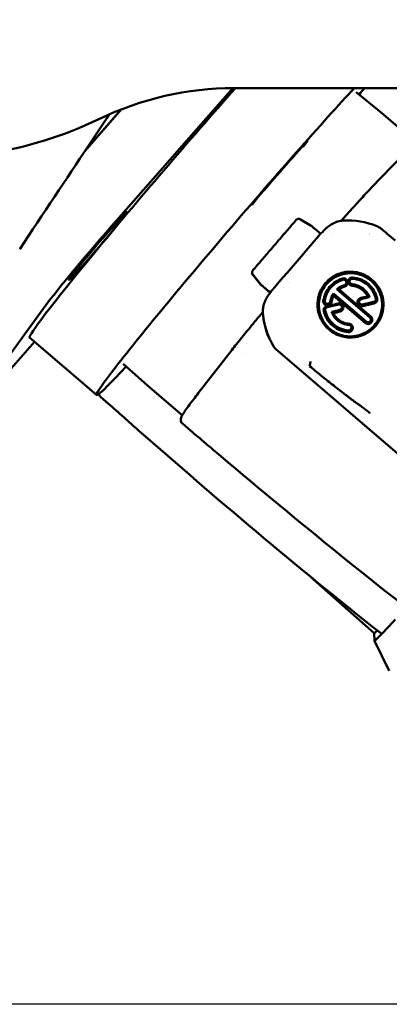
# Model space of a CAD drawing. Header units: millimetres. Extents: x 0 to 6049, y -120 to 1682.
# Tile 27 of 256: x 540 to 564, y 591 to 654. Entities that reach past the tile are written whole.
import ezdxf

# ---------------------------------------------------------------- set-up
doc = ezdxf.new("R2010")
doc.units = ezdxf.units.MM
doc.header["$LTSCALE"] = 2
doc.layers.add('Bemaßung (ISO)', color=7, linetype='Continuous', lineweight=25)
doc.layers.add('Sichtbar (ISO)', color=7, linetype='Continuous', lineweight=50)
doc.styles.add('Notiztext (DIN)', font='isocpeur.ttf')
doc.dimstyles.new('Standard (DIN)', dxfattribs={"dimscale": 2, "dimtxt": 3.5, "dimasz": 2.5, "dimexe": 2, "dimexo": 0.5, "dimgap": 0.5, "dimtad": 1, "dimrnd": 1e-08, "dimtxsty": 'Notiztext (DIN)', "dimcen": 0.09, "dimdle": 10, "dimclrd": 256, "dimclre": 256, "dimclrt": 256, "dimadec": 0, "dimazin": 0, "dimtfac": 1, "dimtmove": 0, "dimatfit": 3, "dimfxl": 1, "dimtolj": 1, "dimtzin": 0, "dimlwd": -1, "dimlwe": -1, "dimarcsym": 0})

# ---------------------------------------------------------------- blocks, each defined once
blk = doc.blocks.new('*D22')
at = {"layer": 'Bemaßung (ISO)', "transparency": 16777216}
for p, q in [((252.973, 717.98), (203.036, 717.98)), ((207.036, 595.722), (207.036, 712.98)), ((594.715, 590.722), (203.036, 590.722))]:
    blk.add_line(p, q, dxfattribs=at)
for points in [[(206.202, 712.98), (207.869, 712.98), (207.036, 717.98)], [(206.202, 595.722), (207.869, 595.722), (207.036, 590.722)]]:
    blk.add_solid(points, dxfattribs=at)
at = {"layer": 'Defpoints', "color": 0, "transparency": 16777216}
for p in [(207.036, 717.98), (253.973, 717.98), (595.715, 590.722)]:
    blk.add_point(p, dxfattribs=at)
at = {"layer": 'Bemaßung (ISO)', "transparency": 16777216, "insert": (197.636, 642.256), "char_height": 7, "attachment_point": 1, "rotation": 90, "style": 'Notiztext (DIN)'}
blk.add_mtext('\\A1;127,26', dxfattribs=at)

msp = doc.modelspace()

# ---------------------------------------------------------------- linework, layer by layer
at = {"layer": 'Sichtbar (ISO)'}
for p, q in [((553.757, 649.879), (546.253, 641.342)), ((553.828, 649.879), (599.13, 649.879)), ((561.727, 649.629), (563.352, 648.284)), ((546.571, 648.516), (544.212, 645.832)), ((546.551, 648.508), (544.254, 645.895)), ((563.352, 648.284), (565.587, 646.368)), ((558.597, 646.496), (558.298, 646.086)), ((562.694, 643.443), (564.744, 645.557)), ((555.015, 642.351), (555.314, 642.762)), ((560.763, 641.314), (560.963, 641.547)), ((558.81, 640.999), (558.121, 641.408)), ((558.954, 640.882), (558.853, 640.969)), ((559.429, 640.482), (559.032, 640.816)), ((559.427, 640.483), (559.538, 640.574)), ((560.151, 640.505), (560.151, 640.505)), ((555.005, 637.898), (554.999, 637.924)), ((555.018, 638.064), (555.03, 638.085)), ((555.039, 637.841), (555.56, 637.207)), ((555.562, 637.186), (555.045, 637.816)), ((555.597, 637.17), (556.014, 636.812)), ((556.172, 636.657), (555.599, 637.148)), ((557.435, 637.32), (557.435, 637.32)), ((556.23, 636.728), (556.165, 636.691)), ((556.191, 636.714), (556.17, 636.696)), ((556.172, 636.656), (556.172, 636.657)), ((556.997, 636.977), (556.997, 636.977)), ((560.247, 636.621), (562.378, 634.797)), ((562.316, 634.713), (560.267, 636.467)), ((562.612, 635.07), (560.481, 636.894)), ((560.621, 636.878), (562.669, 635.125)), ((536.353, 628.549), (541.678, 635.856)), ((562.021, 636.33), (562.045, 636.255)), ((555.696, 635.422), (555.455, 635.142)), ((555.717, 635.692), (555.718, 635.701)), ((560.687, 635.456), (560.669, 635.559)), ((538.527, 630.74), (540.954, 633.501)), ((544.96, 630.068), (540.635, 633.775)), ((551.527, 630.187), (553.682, 632.963)), ((554.065, 633.13), (554.065, 633.13)), ((554.386, 632.725), (554.385, 632.725)), ((566.304, 624.641), (556.653, 632.914)), ((546.676, 632.07), (548.254, 630.669)), ((548.254, 630.669), (550.489, 628.753)), ((545.734, 629.487), (545.211, 629.953)), ((551.029, 627.764), (550.498, 628.219)), ((562.873, 614.678), (558.781, 618.326)), ((562.873, 614.679), (562.901, 614.186)), ((562.901, 614.184), (563.862, 612.257))]:
    msp.add_line(p, q, dxfattribs=at)
for centre, radius, start, end in [((553.828, 629.879), 20, 90, 115.84194), ((534.213, 670.379), 25, 278.54909, 295.84193), ((562.909, 643.234), 0.3, 135.88139, 136.94344), ((561.19, 641.351), 0.3, 138.0914, 139.3067), ((561.523, 639.379), 1.5, 45.65228, 45.65395), ((555.2, 637.942), 0.2, 192.7668, 219.35074), ((555.683, 634.946), 0.3, 139.30736, 140.44751), ((553.919, 632.779), 0.3, 141.39234, 142.17747)]:
    msp.add_arc(centre, radius, start, end, dxfattribs=at)
for centre, major_axis, ratio, start_param, end_param in [((549.876, 644.557), (-9.241, -10.781), 0.031426, 4.223252, 6.283185), ((554.202, 640.849), (-9.241, -10.781), 0.031426, 3.747113, 6.901898), ((554.202, 640.849), (9.241, 10.781), 0.031426, 5.664473, 5.731525), ((555.803, 639.477), (7.549, 8.807), 0.031426, 0, 0.000549), ((554.202, 640.849), (8.395, 9.794), 0.031426, 0.983524, 1.401284), ((561.19, 641.351), (-0.223, 0.2), 0.588274, 0, 0.000087), ((558.08, 637.525), (7.549, 8.807), 0.031426, 1.119044, 1.119045), ((545.053, 639.695), (-3.579, -4.176), 0.031426, 4.333997, 5.904793), ((558.12, 641.405), (-0.0764, 0.0453), 0.033484, 4.71154, 4.891495), ((558.654, 640.738), (-0.254, -0.168), 0.993892, 3.419824, 3.591688), ((558.953, 640.899), (-0.298, 0.256), 0.032816, 1.602329, 1.863517), ((558.889, 640.806), (0.0651, 0.0759), 0.031426, 6.249665, 6.283185), ((561.197, 636.484), (4.801, -0.758), 0.998208, 1.333827, 1.793065), ((562.945, 640.671), (0.717, -0.422), 0.391163, 1.208383, 1.489545), ((557.241, 638.186), (-8.891, -10.326), 0.012164, 1.621749, 1.799481), ((559.364, 640.406), (-0.0653, -0.0758), 0.012752, 1.792295, 3.141739), ((559.668, 640.726), (-0.13, -0.152), 0.012155, 0.068445, 1.111722), ((555.557, 636.974), (34.731, 40.337), 0.012235, 4.718355, 4.763342), ((555.194, 637.968), (-0.198, 0.031), 0.998208, 5.940974, 7.126819), ((555.792, 637.397), (0.298, -0.034), 0.998245, 3.943235, 4.117742), ((555.686, 637.287), (-0.124, -0.101), 0.008876, 6.27077, 6.295667), ((556.1, 636.576), (-0.13, -0.152), 0.012155, 2.131843, 3.175135), ((556.256, 636.79), (-0.0653, -0.0758), 0.012731, 0.071709, 1.582748), ((561.806, 638.432), (-0.766, -3.225), 0.431308, 5.407035, 5.46573), ((561.034, 634.978), (21.924, 5.24), 0.048225, 1.494234, 1.514226), ((563.133, 634.17), (-2.179, 2.17), 0.49671, 5.398574, 5.453159), ((561.035, 634.959), (21.941, 5.245), 0.04901, 1.580695, 1.613932), ((561.156, 634.738), (22.342, 5.318), 0.055355, 1.583155, 1.615856), ((561.158, 634.739), (22.357, 5.322), 0.055339, 1.493672, 1.517959), ((561.496, 634.447), (22.376, 5.326), 0.055413, 1.496717, 1.529345), ((561.611, 634.247), (21.984, 5.259), 0.061541, 1.498496, 1.531669), ((560.545, 635.727), (-4.801, 0.758), 0.998208, 0.242758, 0.701989), ((561.493, 634.449), (22.337, 5.317), 0.055369, 1.594531, 1.61886), ((559.728, 638.508), (-1.769, 3.357), 0.444904, 2.444291, 2.498534), ((561.612, 634.234), (21.911, 5.242), 0.062279, 1.598089, 1.618132), ((560.543, 635.712), (-4.856, 0.202), 0.997896, 0.352954, 0.460574), ((560.502, 635.451), (4.43, -2.05), 0.938897, 3.977585, 4.128729), ((556.64, 633.335), (0.535, -0.622), 0.35189, 4.773686, 5.123321), ((555.803, 639.477), (-7.549, -8.807), 0.031426, 6.282636, 6.283185), ((553.719, 638.445), (-7.985, -8.958), 0.012497, 0, 0.021451), ((558.838, 636.875), (-7.81, -9.111), 0.031426, 6.261784, 6.285126), ((570.886, 623.142), (-7.985, -8.958), 0.012497, 0.330104, 0.574622), ((570.625, 623.375), (-7.752, -8.697), 0.012497, 6.283185, 6.501277), ((570.886, 623.142), (-7.985, -8.958), 0.012497, 6.270687, 6.61329)]:
    msp.add_ellipse(centre, major_axis=major_axis, ratio=ratio, start_param=start_param, end_param=end_param, dxfattribs=at)
msp.add_ellipse((545.053, 639.695), major_axis=(1.887, 2.202), ratio=0.031426, dxfattribs=at)
for points, knots in [([(545.779, 648.193), (545.332, 647.521), (544.875, 646.831), (543.001, 644.006), (541.514, 641.765), (539.992, 639.484)], [2.945306, 2.945306, 2.945306, 2.945306, 3.417485, 3.417485, 4.876037, 4.876037, 4.876037, 4.876037]), ([(562.69, 643.439), (562.593, 643.334), (562.491, 643.225), (562.281, 642.998), (562.173, 642.88), (561.949, 642.636), (561.833, 642.509), (561.596, 642.249), (561.474, 642.114), (561.225, 641.838), (561.097, 641.697), (560.967, 641.551)], [3.8248786, 3.8248786, 3.8248786, 3.8248786, 3.8867191, 3.8867191, 3.9485596, 3.9485596, 4.0104001, 4.0104001, 4.0722406, 4.0722406, 4.1340811, 4.1340811, 4.1340811, 4.1340811]), ([(557.854, 641.373), (557.762, 641.266), (557.669, 641.159), (557.484, 640.944), (557.391, 640.836), (557.205, 640.62), (557.111, 640.512), (556.924, 640.295), (556.83, 640.186), (556.643, 639.968), (556.549, 639.859), (556.455, 639.749)], [4.5514093, 4.5514093, 4.5514093, 4.5514093, 4.5836053, 4.5836053, 4.6158013, 4.6158013, 4.6479973, 4.6479973, 4.6801933, 4.6801933, 4.7123893, 4.7123893, 4.7123893, 4.7123893]), ([(558.107, 641.416), (558.106, 641.417), (558.105, 641.417), (558.104, 641.418), (558.085, 641.429), (558.063, 641.436), (558.042, 641.44), (558.019, 641.444), (557.996, 641.444), (557.974, 641.44), (557.951, 641.436), (557.928, 641.428), (557.908, 641.417), (557.888, 641.406), (557.871, 641.391), (557.855, 641.374)], [0.0039359, 0.0039359, 0.0039359, 0.0039359, 0.0134607, 0.0134607, 0.0134607, 0.2399339, 0.2399339, 0.2399339, 0.4785526, 0.4785526, 0.4785526, 0.7344998, 0.7344998, 0.7344998, 0.9860484, 0.9860484, 0.9860484, 0.9860484]), ([(559.614, 640.658), (559.644, 640.694), (559.676, 640.728), (559.741, 640.795), (559.775, 640.827), (559.834, 640.879), (559.858, 640.9), (559.98, 640.999), (560.086, 641.069), (560.305, 641.185), (560.417, 641.231), (560.59, 641.281), (560.647, 641.295), (560.762, 641.315), (560.819, 641.322), (560.876, 641.325)], [0.000001, 0.000001, 0.000001, 0.000001, 0.0139724, 0.0139724, 0.0280608, 0.0280608, 0.0375075, 0.0375075, 0.0753517, 0.0753517, 0.1116146, 0.1116146, 0.1292594, 0.1292594, 0.1464534, 0.1464534, 0.1464534, 0.1464534]), ([(563.059, 640.964), (563.078, 640.956), (563.098, 640.948), (563.134, 640.932), (563.152, 640.924), (563.168, 640.916)], [-0.0120161, -0.0120161, -0.0120161, -0.0120161, -0.00573155, -0.00573155, -0.000001, -0.000001, -0.000001, -0.000001]), ([(563.354, 640.784), (563.474, 640.686), (563.6, 640.583), (563.896, 640.339), (564.07, 640.192), (564.243, 640.044)], [0, 0, 0, 0, 0.0540345, 0.0540345, 0.1223602, 0.1223602, 0.1223602, 0.1223602]), ([(556.455, 639.749), (556.362, 639.641), (556.268, 639.532), (556.081, 639.315), (555.988, 639.206), (555.801, 638.988), (555.707, 638.88), (555.52, 638.662), (555.427, 638.553), (555.24, 638.335), (555.146, 638.227), (555.053, 638.118)], [4.71238898, 4.71238898, 4.71238898, 4.71238898, 4.72043014, 4.72043014, 4.7284713, 4.7284713, 4.73651245, 4.73651245, 4.74455361, 4.74455361, 4.75259477, 4.75259477, 4.75259477, 4.75259477]), ([(562.742, 637.512), (562.629, 637.609), (562.506, 637.694), (562.244, 637.837), (562.106, 637.895), (561.696, 638.018), (561.417, 638.045), (560.921, 637.997), (560.65, 637.936), (560.248, 637.727), (560.131, 637.651), (559.916, 637.48), (559.817, 637.383), (559.639, 637.173), (559.561, 637.06), (559.427, 636.818), (559.371, 636.69), (559.246, 636.303), (559.213, 636.032), (559.249, 635.486), (559.321, 635.214), (559.507, 634.835), (559.583, 634.712), (559.76, 634.484), (559.859, 634.38), (559.968, 634.286)], [0.000001, 0.000001, 0.000001, 0.000001, 0.0447571, 0.0447571, 0.0893725, 0.0893725, 0.172459, 0.172459, 0.2383223, 0.2383223, 0.2665822, 0.2665822, 0.2952769, 0.2952769, 0.3240694, 0.3240694, 0.35257, 0.35257, 0.4081776, 0.4081776, 0.4657935, 0.4657935, 0.4956944, 0.4956944, 0.5255952, 0.5255952, 0.5255952, 0.5255952]), ([(560.023, 634.338), (559.917, 634.429), (559.82, 634.531), (559.649, 634.754), (559.575, 634.874), (559.399, 635.24), (559.332, 635.502), (559.301, 636.025), (559.335, 636.285), (559.483, 636.729), (559.599, 636.979), (560.028, 637.473), (560.258, 637.622), (560.677, 637.829), (560.929, 637.898), (561.449, 637.94), (561.717, 637.909), (562.101, 637.787), (562.227, 637.732), (562.466, 637.599), (562.579, 637.521), (562.683, 637.432)], [-0.6054577, -0.6054577, -0.6054577, -0.6054577, -0.5633413, -0.5633413, -0.521277, -0.521277, -0.4414753, -0.4414753, -0.3644779, -0.3644779, -0.3016685, -0.3016685, -0.2388478, -0.2388478, -0.1618465, -0.1618465, -0.08205, -0.08205, -0.0410779, -0.0410779, -0.000001, -0.000001, -0.000001, -0.000001]), ([(560.828, 637.581), (560.669, 637.531), (560.519, 637.461), (560.241, 637.278), (560.117, 637.169), (559.902, 636.918), (559.813, 636.78), (559.674, 636.48), (559.627, 636.321), (559.601, 636.157)], [-0.1989743, -0.1989743, -0.1989743, -0.1989743, -0.1488832, -0.1488832, -0.0991837, -0.0991837, -0.0497796, -0.0497796, -0.000001, -0.000001, -0.000001, -0.000001]), ([(559.695, 636.158), (559.719, 636.314), (559.764, 636.465), (559.896, 636.751), (559.98, 636.882), (560.185, 637.12), (560.302, 637.222), (560.564, 637.394), (560.705, 637.46), (560.855, 637.506)], [0.000001, 0.000001, 0.000001, 0.000001, 0.0473323, 0.0473323, 0.0943377, 0.0943377, 0.1412261, 0.1412261, 0.1884751, 0.1884751, 0.1884751, 0.1884751]), ([(559.968, 634.286), (560.082, 634.189), (560.206, 634.104), (560.469, 633.962), (560.608, 633.905), (561.019, 633.785), (561.3, 633.76), (561.763, 633.811), (562.043, 633.865), (562.468, 634.09), (562.585, 634.166), (562.799, 634.338), (562.898, 634.435), (563.075, 634.645), (563.153, 634.757), (563.286, 634.997), (563.342, 635.125), (563.466, 635.509), (563.499, 635.777), (563.463, 636.318), (563.391, 636.588), (563.204, 636.965), (563.128, 637.087), (562.951, 637.314), (562.852, 637.419), (562.742, 637.512)], [0.000001, 0.000001, 0.000001, 0.000001, 0.0449791, 0.0449791, 0.089776, 0.089776, 0.1731579, 0.1731579, 0.2290814, 0.2290814, 0.2510563, 0.2510563, 0.2733771, 0.2733771, 0.2957842, 0.2957842, 0.3179708, 0.3179708, 0.3613204, 0.3613204, 0.4064511, 0.4064511, 0.4298294, 0.4298294, 0.4531966, 0.4531966, 0.4531966, 0.4531966]), ([(562.683, 637.432), (562.79, 637.341), (562.886, 637.239), (563.057, 637.018), (563.131, 636.898), (563.308, 636.533), (563.375, 636.274), (563.406, 635.755), (563.372, 635.498), (563.225, 635.057), (563.11, 634.81), (562.682, 634.316), (562.453, 634.167), (562.035, 633.956), (561.784, 633.885), (561.263, 633.837), (560.994, 633.865), (560.608, 633.984), (560.482, 634.038), (560.241, 634.17), (560.128, 634.249), (560.023, 634.338)], [-0.6056404, -0.6056404, -0.6056404, -0.6056404, -0.563544, -0.563544, -0.5215012, -0.5215012, -0.4415296, -0.4415296, -0.3647626, -0.3647626, -0.3020774, -0.3020774, -0.2393564, -0.2393564, -0.1625454, -0.1625454, -0.0824603, -0.0824603, -0.0413119, -0.0413119, -0.000001, -0.000001, -0.000001, -0.000001]), ([(560.962, 637.164), (560.874, 637.137), (560.788, 637.1), (560.627, 637.009), (560.551, 636.955), (560.481, 636.894)], [0.00000012, 0.00000012, 0.00000012, 0.00000012, 0.02785358, 0.02785358, 0.05568417, 0.05568417, 0.05568417, 0.05568417]), ([(560.621, 636.878), (560.639, 636.891), (560.657, 636.904), (560.676, 636.917), (560.696, 636.929), (560.715, 636.942), (560.736, 636.954), (560.765, 636.971), (560.795, 636.987), (560.826, 637.001), (560.837, 637.006), (560.847, 637.011), (560.858, 637.016), (560.9, 637.034), (560.943, 637.05), (560.987, 637.064)], [0.0000003, 0.0000003, 0.0000003, 0.0000003, 0.1626288, 0.1626288, 0.1626288, 0.3333333, 0.3333333, 0.3333333, 0.581218, 0.581218, 0.581218, 0.6666667, 0.6666667, 0.6666667, 1, 1, 1, 1]), ([(560.987, 637.064), (561.004, 637.069), (561.021, 637.076), (561.053, 637.094), (561.068, 637.104), (561.109, 637.138), (561.132, 637.166), (561.164, 637.228), (561.174, 637.262), (561.18, 637.331), (561.177, 637.366), (561.157, 637.432), (561.141, 637.464), (561.097, 637.518), (561.07, 637.541), (561.009, 637.575), (560.975, 637.586), (560.921, 637.593), (560.902, 637.593), (560.864, 637.59), (560.846, 637.586), (560.828, 637.581)], [-0.08494031, -0.08494031, -0.08494031, -0.08494031, -0.07954348, -0.07954348, -0.07411308, -0.07411308, -0.06358947, -0.06358947, -0.05319022, -0.05319022, -0.04283436, -0.04283436, -0.03240181, -0.03240181, -0.02191669, -0.02191669, -0.01138633, -0.01138633, -0.00568113, -0.00568113, -0.000001, -0.000001, -0.000001, -0.000001]), ([(560.855, 637.506), (560.878, 637.513), (560.902, 637.516), (560.949, 637.511), (560.972, 637.505), (561.013, 637.483), (561.031, 637.468), (561.061, 637.433), (561.072, 637.413), (561.087, 637.369), (561.09, 637.345), (561.087, 637.3), (561.08, 637.277), (561.06, 637.235), (561.046, 637.216), (561.019, 637.193), (561.008, 637.185), (560.986, 637.173), (560.974, 637.168), (560.962, 637.164)], [0.000001, 0.000001, 0.000001, 0.000001, 0.00717101, 0.00717101, 0.0141772, 0.0141772, 0.02115415, 0.02115415, 0.02810749, 0.02810749, 0.03505064, 0.03505064, 0.0420544, 0.0420544, 0.04913308, 0.04913308, 0.05296616, 0.05296616, 0.05677825, 0.05677825, 0.05677825, 0.05677825]), ([(561.497, 637.654), (561.461, 637.657), (561.425, 637.652), (561.358, 637.63), (561.326, 637.613), (561.273, 637.567), (561.251, 637.539), (561.219, 637.477), (561.209, 637.443), (561.203, 637.374), (561.207, 637.338), (561.227, 637.272), (561.244, 637.241), (561.289, 637.187), (561.316, 637.164), (561.364, 637.138), (561.382, 637.131), (561.418, 637.12), (561.437, 637.117), (561.455, 637.115)], [-0.08482484, -0.08482484, -0.08482484, -0.08482484, -0.07427449, -0.07427449, -0.06372703, -0.06372703, -0.05327835, -0.05327835, -0.04284696, -0.04284696, -0.03238591, -0.03238591, -0.02186878, -0.02186878, -0.01133176, -0.01133176, -0.0056578, -0.0056578, -0.000001, -0.000001, -0.000001, -0.000001]), ([(561.463, 637.219), (561.439, 637.221), (561.416, 637.227), (561.374, 637.249), (561.355, 637.264), (561.325, 637.299), (561.314, 637.32), (561.299, 637.364), (561.296, 637.387), (561.299, 637.433), (561.305, 637.455), (561.326, 637.497), (561.34, 637.515), (561.375, 637.546), (561.395, 637.558), (561.429, 637.57), (561.442, 637.573), (561.467, 637.576), (561.479, 637.576), (561.492, 637.575)], [0.000001, 0.000001, 0.000001, 0.000001, 0.00716835, 0.00716835, 0.01417404, 0.01417404, 0.02115932, 0.02115932, 0.02812406, 0.02812406, 0.03507976, 0.03507976, 0.04209566, 0.04209566, 0.04918603, 0.04918603, 0.05300015, 0.05300015, 0.05679124, 0.05679124, 0.05679124, 0.05679124]), ([(561.455, 637.115), (561.561, 637.107), (561.665, 637.084), (561.865, 637.014), (561.96, 636.965), (562.135, 636.846), (562.214, 636.776), (562.353, 636.616), (562.412, 636.528), (562.459, 636.433)], [-0.1271927, -0.1271927, -0.1271927, -0.1271927, -0.0954071, -0.0954071, -0.0636021, -0.0636021, -0.0317989, -0.0317989, -0.000001, -0.000001, -0.000001, -0.000001]), ([(562.587, 636.382), (562.542, 636.496), (562.482, 636.604), (562.332, 636.8), (562.244, 636.887), (562.046, 637.034), (561.937, 637.094), (561.707, 637.181), (561.586, 637.208), (561.463, 637.219)], [0.000001, 0.000001, 0.000001, 0.000001, 0.0370285, 0.0370285, 0.0740534, 0.0740534, 0.111057, 0.111057, 0.148057, 0.148057, 0.148057, 0.148057]), ([(561.492, 637.575), (561.667, 637.561), (561.839, 637.518), (562.165, 637.383), (562.316, 637.29), (562.583, 637.061), (562.699, 636.926), (562.882, 636.626), (562.95, 636.463), (562.991, 636.292)], [0.000001, 0.000001, 0.000001, 0.000001, 0.0528554, 0.0528554, 0.1057172, 0.1057172, 0.1586445, 0.1586445, 0.2115871, 0.2115871, 0.2115871, 0.2115871]), ([(563.078, 636.303), (563.036, 636.482), (562.964, 636.654), (562.771, 636.97), (562.65, 637.112), (562.367, 637.354), (562.207, 637.452), (561.864, 637.595), (561.682, 637.639), (561.497, 637.654)], [-0.2231593, -0.2231593, -0.2231593, -0.2231593, -0.1673791, -0.1673791, -0.1115708, -0.1115708, -0.0557652, -0.0557652, -0.000001, -0.000001, -0.000001, -0.000001]), ([(555.704, 635.311), (555.699, 635.368), (555.697, 635.425), (555.7, 635.541), (555.704, 635.599), (555.728, 635.778), (555.756, 635.895), (555.838, 636.129), (555.891, 636.244), (555.971, 636.38), (555.988, 636.407), (556.03, 636.472), (556.057, 636.511), (556.114, 636.586), (556.143, 636.622), (556.173, 636.657)], [-0.1464556, -0.1464556, -0.1464556, -0.1464556, -0.1292613, -0.1292613, -0.1116163, -0.1116163, -0.0753525, -0.0753525, -0.0375078, -0.0375078, -0.028061, -0.028061, -0.0139725, -0.0139725, -0.000001, -0.000001, -0.000001, -0.000001]), ([(556.014, 636.812), (556.035, 636.794), (556.074, 636.762), (556.121, 636.723), (556.154, 636.696), (556.166, 636.694), (556.167, 636.694)], [0, 0, 0, 0, 0.25, 0.5, 0.75, 0.9977013, 0.9977013, 0.9977013, 0.9977013]), ([(560.247, 636.621), (560.197, 636.544), (560.155, 636.461), (560.089, 636.287), (560.065, 636.197), (560.051, 636.105)], [0.000001, 0.000001, 0.000001, 0.000001, 0.02783856, 0.02783856, 0.0556826, 0.0556826, 0.0556826, 0.0556826]), ([(560.138, 636.076), (560.148, 636.144), (560.164, 636.211), (560.208, 636.342), (560.235, 636.406), (560.267, 636.467)], [-0.04146666, -0.04146666, -0.04146666, -0.04146666, -0.02072209, -0.02072209, -0.00000098, -0.00000098, -0.00000098, -0.00000098]), ([(560.481, 636.894), (560.505, 636.892), (560.528, 636.889), (560.575, 636.884), (560.598, 636.881), (560.621, 636.878)], [-0.02872348, -0.02872348, -0.02872348, -0.02872348, -0.01411104, -0.01411104, 0, 0, 0, 0]), ([(559.601, 636.157), (559.599, 636.139), (559.598, 636.121), (559.599, 636.084), (559.602, 636.065), (559.615, 636.013), (559.63, 635.981), (559.672, 635.925), (559.698, 635.902), (559.757, 635.865), (559.79, 635.853), (559.859, 635.842), (559.895, 635.843), (559.963, 635.859), (559.996, 635.873), (560.054, 635.914), (560.079, 635.94), (560.108, 635.986), (560.117, 636.003), (560.13, 636.039), (560.135, 636.057), (560.138, 636.076)], [-0.08487286, -0.08487286, -0.08487286, -0.08487286, -0.07945522, -0.07945522, -0.07400556, -0.07400556, -0.06364571, -0.06364571, -0.05336538, -0.05336538, -0.04300905, -0.04300905, -0.03259721, -0.03259721, -0.02203424, -0.02203424, -0.0114064, -0.0114064, -0.00569075, -0.00569075, -0.00000152, -0.00000152, -0.00000152, -0.00000152]), ([(559.832, 635.807), (559.829, 635.806), (559.809, 635.803), (559.763, 635.782), (559.747, 635.772), (559.703, 635.74), (559.679, 635.714), (559.642, 635.653), (559.63, 635.619), (559.618, 635.549), (559.62, 635.512), (559.628, 635.477)], [-0.04742845, -0.04742845, -0.04742845, -0.04742845, -0.037749, -0.037749, -0.03211316, -0.03211316, -0.02146677, -0.02146677, -0.01082298, -0.01082298, -0.000001, -0.000001, -0.000001, -0.000001]), ([(560.051, 636.105), (560.05, 636.093), (560.047, 636.081), (560.038, 636.058), (560.033, 636.047), (560.014, 636.016), (559.997, 635.999), (559.959, 635.972), (559.938, 635.962), (559.893, 635.951), (559.869, 635.95), (559.823, 635.957), (559.801, 635.965), (559.762, 635.988), (559.744, 636.004), (559.716, 636.041), (559.706, 636.062), (559.696, 636.097), (559.694, 636.109), (559.693, 636.134), (559.694, 636.146), (559.695, 636.158)], [0.000001, 0.000001, 0.000001, 0.000001, 0.00367275, 0.00367275, 0.00735909, 0.00735909, 0.01439531, 0.01439531, 0.02139846, 0.02139846, 0.02833124, 0.02833124, 0.03522794, 0.03522794, 0.04213808, 0.04213808, 0.04912361, 0.04912361, 0.0528358, 0.0528358, 0.05653158, 0.05653158, 0.05653158, 0.05653158]), ([(559.832, 635.807), (559.837, 635.793), (559.843, 635.773), (559.848, 635.759), (559.853, 635.742), (559.855, 635.734)], [-0.009183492, -0.009183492, -0.009183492, -0.009183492, -0.007644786, -0.007644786, -0.000001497, -0.000001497, -0.000001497, -0.000001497]), ([(560.687, 635.456), (560.688, 635.455), (560.689, 635.455), (560.691, 635.456), (560.692, 635.457), (560.696, 635.458), (560.698, 635.458), (560.705, 635.46), (560.709, 635.462), (560.721, 635.466), (560.728, 635.469), (560.755, 635.482), (560.771, 635.491), (560.814, 635.523), (560.838, 635.55), (560.874, 635.61), (560.886, 635.644), (560.897, 635.712), (560.895, 635.748), (560.88, 635.815), (560.865, 635.848), (560.825, 635.904), (560.799, 635.929), (560.74, 635.967), (560.707, 635.98), (560.654, 635.989), (560.635, 635.991), (560.598, 635.989), (560.579, 635.987), (560.561, 635.983)], [-0.08805029, -0.08805029, -0.08805029, -0.08805029, -0.08766113, -0.08766113, -0.08648287, -0.08648287, -0.08516578, -0.08516578, -0.08294212, -0.08294212, -0.07950828, -0.07950828, -0.07404533, -0.07404533, -0.06348373, -0.06348373, -0.05306948, -0.05306948, -0.04269846, -0.04269846, -0.03227814, -0.03227814, -0.02177684, -0.02177684, -0.01121183, -0.01121183, -0.00559872, -0.00559872, -0.000001, -0.000001, -0.000001, -0.000001]), ([(560.585, 635.909), (560.597, 635.912), (560.609, 635.914), (560.633, 635.915), (560.645, 635.914), (560.681, 635.908), (560.703, 635.899), (560.742, 635.875), (560.759, 635.859), (560.786, 635.821), (560.796, 635.8), (560.807, 635.755), (560.808, 635.732), (560.802, 635.686), (560.794, 635.664), (560.77, 635.624), (560.755, 635.606), (560.726, 635.584), (560.715, 635.577), (560.697, 635.569), (560.692, 635.567), (560.682, 635.563), (560.68, 635.563), (560.676, 635.561), (560.674, 635.561), (560.672, 635.56), (560.671, 635.56), (560.669, 635.559), (560.669, 635.559), (560.669, 635.559)], [0.000001, 0.000001, 0.000001, 0.000001, 0.00362594, 0.00362594, 0.00726392, 0.00726392, 0.01428402, 0.01428402, 0.02126669, 0.02126669, 0.02820151, 0.02820151, 0.03511359, 0.03511359, 0.04206814, 0.04206814, 0.04911027, 0.04911027, 0.05289305, 0.05289305, 0.05524889, 0.05524889, 0.05713588, 0.05713588, 0.0585825, 0.0585825, 0.06004407, 0.06004407, 0.0604597, 0.0604597, 0.0604597, 0.0604597]), ([(562.021, 636.33), (562.017, 636.327), (561.973, 636.321), (561.895, 636.264), (561.871, 636.237), (561.834, 636.177), (561.822, 636.144), (561.811, 636.076), (561.812, 636.041), (561.828, 635.973), (561.842, 635.941), (561.882, 635.883), (561.908, 635.859), (561.967, 635.821), (562, 635.808), (562.053, 635.798), (562.072, 635.796), (562.11, 635.797), (562.129, 635.8), (562.147, 635.804)], [-0.09214731, -0.09214731, -0.09214731, -0.09214731, -0.0740166, -0.0740166, -0.06352042, -0.06352042, -0.0531392, -0.0531392, -0.04277357, -0.04277357, -0.03235665, -0.03235665, -0.02185993, -0.02185993, -0.01130878, -0.01130878, -0.00564573, -0.00564573, -0.000001, -0.000001, -0.000001, -0.000001]), ([(562.128, 635.906), (562.105, 635.901), (562.081, 635.9), (562.034, 635.908), (562.012, 635.916), (561.972, 635.94), (561.955, 635.956), (561.927, 635.994), (561.917, 636.015), (561.906, 636.06), (561.905, 636.083), (561.911, 636.129), (561.919, 636.151), (561.942, 636.191), (561.958, 636.209), (561.987, 636.231), (561.998, 636.237), (562.016, 636.246), (562.022, 636.248), (562.031, 636.251), (562.034, 636.252), (562.037, 636.253), (562.039, 636.253), (562.041, 636.254), (562.042, 636.254), (562.043, 636.255), (562.043, 636.255), (562.044, 636.255), (562.044, 636.255), (562.044, 636.255), (562.044, 636.255), (562.045, 636.255), (562.045, 636.255), (562.045, 636.255), (562.045, 636.255), (562.045, 636.255)], [0.000001, 0.000001, 0.000001, 0.000001, 0.00715128, 0.00715128, 0.01416823, 0.01416823, 0.02115981, 0.02115981, 0.02811549, 0.02811549, 0.03505542, 0.03505542, 0.04204804, 0.04204804, 0.04912421, 0.04912421, 0.05295895, 0.05295895, 0.05535233, 0.05535233, 0.05772399, 0.05772399, 0.05996965, 0.05996965, 0.0614895, 0.0614895, 0.0624831, 0.0624831, 0.06295844, 0.06295844, 0.06317522, 0.06317522, 0.06331953, 0.06331953, 0.06347663, 0.06347663, 0.06347663, 0.06347663]), ([(562.991, 636.292), (562.993, 636.281), (562.995, 636.269), (562.996, 636.245), (562.995, 636.233), (562.989, 636.199), (562.981, 636.177), (562.957, 636.138), (562.941, 636.121), (562.913, 636.1), (562.902, 636.094), (562.886, 636.086), (562.88, 636.084), (562.872, 636.081), (562.869, 636.08), (562.865, 636.079), (562.863, 636.079), (562.86, 636.078), (562.858, 636.077), (562.857, 636.077)], [0.000001, 0.000001, 0.000001, 0.000001, 0.00361402, 0.00361402, 0.00723203, 0.00723203, 0.01415954, 0.01415954, 0.02108221, 0.02108221, 0.02469546, 0.02469546, 0.02650134, 0.02650134, 0.0274036, 0.0274036, 0.02785456, 0.02785456, 0.02854949, 0.02854949, 0.02854949, 0.02854949]), ([(562.876, 635.976), (562.876, 635.976), (562.877, 635.976), (562.88, 635.977), (562.881, 635.977), (562.885, 635.978), (562.887, 635.979), (562.894, 635.981), (562.898, 635.982), (562.911, 635.986), (562.92, 635.99), (562.945, 636.001), (562.961, 636.011), (563.004, 636.042), (563.028, 636.068), (563.065, 636.128), (563.077, 636.161), (563.089, 636.231), (563.087, 636.268), (563.078, 636.303)], [-0.04371368, -0.04371368, -0.04371368, -0.04371368, -0.0431445, -0.0431445, -0.04279118, -0.04279118, -0.04208442, -0.04208442, -0.04067037, -0.04067037, -0.03784006, -0.03784006, -0.03218156, -0.03218156, -0.02153701, -0.02153701, -0.01089748, -0.01089748, -0.000001, -0.000001, -0.000001, -0.000001]), ([(555.451, 635.137), (555.319, 634.977), (555.188, 634.819), (554.934, 634.509), (554.809, 634.357), (554.567, 634.059), (554.448, 633.914), (554.218, 633.63), (554.106, 633.492), (553.89, 633.223), (553.785, 633.092), (553.684, 632.966)], [5.290686, 5.290686, 5.290686, 5.290686, 5.3525309, 5.3525309, 5.4143758, 5.4143758, 5.4762207, 5.4762207, 5.5380656, 5.5380656, 5.5999104, 5.5999104, 5.5999104, 5.5999104]), ([(555.917, 634.226), (555.879, 634.342), (555.847, 634.459), (555.818, 634.577), (555.79, 634.696), (555.766, 634.815), (555.747, 634.936), (555.727, 635.056), (555.712, 635.177), (555.702, 635.299)], [0.0000001, 0.0000001, 0.0000001, 0.0000001, 0.3333333, 0.3333333, 0.3333333, 0.6666667, 0.6666667, 0.6666667, 1, 1, 1, 1]), ([(559.628, 635.477), (559.671, 635.296), (559.742, 635.123), (559.935, 634.806), (560.056, 634.663), (560.339, 634.422), (560.499, 634.324), (560.843, 634.182), (561.025, 634.139), (561.211, 634.125)], [-0.223285, -0.223285, -0.223285, -0.223285, -0.1675885, -0.1675885, -0.1118535, -0.1118535, -0.0559119, -0.0559119, -0.000001, -0.000001, -0.000001, -0.000001]), ([(559.722, 635.517), (559.719, 635.529), (559.717, 635.541), (559.716, 635.565), (559.717, 635.577), (559.723, 635.611), (559.731, 635.633), (559.756, 635.673), (559.772, 635.69), (559.8, 635.711), (559.81, 635.717), (559.828, 635.725), (559.833, 635.727), (559.841, 635.73), (559.844, 635.731), (559.848, 635.733), (559.85, 635.733), (559.852, 635.734), (559.852, 635.734), (559.854, 635.734), (559.854, 635.734), (559.855, 635.734), (559.855, 635.734), (559.855, 635.734), (559.855, 635.734), (559.855, 635.734), (559.855, 635.734), (559.855, 635.734), (559.855, 635.734), (559.855, 635.734)], [0.000001, 0.000001, 0.000001, 0.000001, 0.00359962, 0.00359962, 0.00720438, 0.00720438, 0.01413503, 0.01413503, 0.02107335, 0.02107335, 0.02469799, 0.02469799, 0.02676407, 0.02676407, 0.02791081, 0.02791081, 0.02856252, 0.02856252, 0.02892329, 0.02892329, 0.02912153, 0.02912153, 0.02922164, 0.02922164, 0.02926928, 0.02926928, 0.02929236, 0.02929236, 0.02931624, 0.02931624, 0.02931624, 0.02931624]), ([(561.221, 634.234), (561.045, 634.248), (560.872, 634.289), (560.547, 634.423), (560.395, 634.516), (560.128, 634.745), (560.013, 634.881), (559.83, 635.181), (559.762, 635.346), (559.722, 635.517)], [0.000001, 0.000001, 0.000001, 0.000001, 0.0529434, 0.0529434, 0.1058696, 0.1058696, 0.1587195, 0.1587195, 0.2115632, 0.2115632, 0.2115632, 0.2115632]), ([(560.126, 635.429), (560.17, 635.314), (560.231, 635.206), (560.38, 635.01), (560.468, 634.923), (560.666, 634.776), (560.775, 634.716), (561.006, 634.63), (561.127, 634.603), (561.25, 634.593)], [0, 0, 0, 0, 0.0369854, 0.0369854, 0.0739735, 0.0739735, 0.1110183, 0.1110183, 0.1480765, 0.1480765, 0.1480765, 0.1480765]), ([(561.251, 634.668), (561.146, 634.677), (561.042, 634.699), (560.842, 634.769), (560.747, 634.817), (560.572, 634.936), (560.492, 635.006), (560.354, 635.166), (560.295, 635.254), (560.249, 635.35)], [-0.1271481, -0.1271481, -0.1271481, -0.1271481, -0.0953438, -0.0953438, -0.0635222, -0.0635222, -0.0317601, -0.0317601, -0.000001, -0.000001, -0.000001, -0.000001]), ([(561.211, 634.125), (561.247, 634.123), (561.283, 634.128), (561.351, 634.151), (561.382, 634.169), (561.436, 634.216), (561.457, 634.244), (561.489, 634.307), (561.499, 634.341), (561.504, 634.411), (561.501, 634.446), (561.48, 634.513), (561.463, 634.544), (561.418, 634.598), (561.391, 634.62), (561.343, 634.646), (561.325, 634.653), (561.289, 634.664), (561.27, 634.667), (561.251, 634.668)], [-0.08505633, -0.08505633, -0.08505633, -0.08505633, -0.07433579, -0.07433579, -0.06373588, -0.06373588, -0.05326771, -0.05326771, -0.042849, -0.042849, -0.03240589, -0.03240589, -0.02190542, -0.02190542, -0.01135445, -0.01135445, -0.00567163, -0.00567163, -0.000001, -0.000001, -0.000001, -0.000001]), ([(561.25, 634.593), (561.274, 634.591), (561.297, 634.585), (561.339, 634.563), (561.358, 634.548), (561.388, 634.513), (561.399, 634.492), (561.414, 634.448), (561.417, 634.425), (561.413, 634.379), (561.407, 634.356), (561.387, 634.314), (561.373, 634.296), (561.338, 634.264), (561.318, 634.252), (561.283, 634.24), (561.271, 634.237), (561.246, 634.233), (561.233, 634.233), (561.221, 634.234)], [0.000001, 0.000001, 0.000001, 0.000001, 0.00718468, 0.00718468, 0.01418918, 0.01418918, 0.0211642, 0.0211642, 0.02811311, 0.02811311, 0.03505554, 0.03505554, 0.04206851, 0.04206851, 0.049176, 0.049176, 0.05300832, 0.05300832, 0.05681855, 0.05681855, 0.05681855, 0.05681855]), ([(562.316, 634.713), (562.33, 634.702), (562.345, 634.691), (562.376, 634.674), (562.393, 634.667), (562.443, 634.651), (562.478, 634.647), (562.548, 634.652), (562.583, 634.662), (562.643, 634.692), (562.671, 634.713), (562.72, 634.768), (562.738, 634.799), (562.761, 634.866), (562.765, 634.901), (562.761, 634.971), (562.752, 635.005), (562.729, 635.054), (562.719, 635.07), (562.696, 635.099), (562.683, 635.113), (562.669, 635.125)], [-0.09216264, -0.09216264, -0.09216264, -0.09216264, -0.08573611, -0.08573611, -0.07928121, -0.07928121, -0.06690745, -0.06690745, -0.05425533, -0.05425533, -0.04287508, -0.04287508, -0.03222843, -0.03222843, -0.02172022, -0.02172022, -0.01116082, -0.01116082, -0.00557292, -0.00557292, -0.000001, -0.000001, -0.000001, -0.000001]), ([(562.612, 635.07), (562.63, 635.055), (562.645, 635.036), (562.667, 634.994), (562.673, 634.971), (562.677, 634.925), (562.674, 634.902), (562.66, 634.857), (562.648, 634.836), (562.616, 634.798), (562.597, 634.784), (562.558, 634.764), (562.536, 634.757), (562.488, 634.753), (562.465, 634.755), (562.432, 634.765), (562.42, 634.77), (562.398, 634.782), (562.388, 634.789), (562.378, 634.797)], [0.000001, 0.000001, 0.000001, 0.000001, 0.00710446, 0.00710446, 0.01411362, 0.01411362, 0.02108282, 0.02108282, 0.02816403, 0.02816403, 0.03606313, 0.03606313, 0.04540079, 0.04540079, 0.05503231, 0.05503231, 0.06060479, 0.06060479, 0.06615706, 0.06615706, 0.06615706, 0.06615706]), ([(556.454, 633.109), (556.445, 633.125), (556.434, 633.141), (556.414, 633.175), (556.402, 633.193), (556.391, 633.211)], [-0.01203459, -0.01203459, -0.01203459, -0.01203459, -0.00630034, -0.00630034, -0.000001, -0.000001, -0.000001, -0.000001]), ([(558.779, 632.238), (558.776, 632.221), (558.765, 632.176), (558.751, 632.099), (558.734, 632.013), (558.724, 631.955), (558.718, 631.928)], [0, 0, 0, 0, 0.169327, 0.446019, 0.73973, 1, 1, 1, 1]), ([(545.112, 630.144), (545.114, 630.127), (545.118, 630.108), (545.134, 630.057), (545.151, 630.02), (545.188, 629.975), (545.199, 629.963), (545.211, 629.953)], [6.22104868, 6.22104868, 6.22104868, 6.22104868, 6.22470974, 6.22470974, 6.23015739, 6.23015739, 6.23216176, 6.23216176, 6.23216176, 6.23216176]), ([(550.498, 628.219), (550.459, 628.252), (550.43, 628.295), (550.395, 628.378), (550.39, 628.415), (550.386, 628.492), (550.392, 628.522), (550.417, 628.627), (550.442, 628.669), (550.513, 628.797), (550.566, 628.881), (550.703, 629.085), (550.787, 629.204), (550.985, 629.476), (551.1, 629.63), (551.321, 629.921), (551.421, 630.05), (551.527, 630.187)], [6.2322113, 6.2322113, 6.2322113, 6.2322113, 6.2477626, 6.2477626, 6.2653683, 6.2653683, 6.2934066, 6.2934066, 6.380744, 6.380744, 6.4956585, 6.4956585, 6.6105731, 6.6105731, 6.7254876, 6.7254876, 6.8067841, 6.8067841, 6.8067841, 6.8067841]), ([(547.67, 627.782), (547.349, 628.064), (547.028, 628.347), (546.384, 628.915), (546.061, 629.201), (545.738, 629.487)], [0.000001, 0.000001, 0.000001, 0.000001, 0.1293247, 0.1293247, 0.2596815, 0.2596815, 0.2596815, 0.2596815]), ([(561.394, 629.807), (561.44, 629.773), (561.486, 629.738), (561.578, 629.669), (561.624, 629.634), (561.67, 629.599)], [-0.03485482, -0.03485482, -0.03485482, -0.03485482, -0.01742995, -0.01742995, -0.00000116, -0.00000116, -0.00000116, -0.00000116]), ([(561.808, 629.501), (561.802, 629.505), (561.796, 629.509), (561.791, 629.513), (561.786, 629.516), (561.781, 629.52), (561.776, 629.524), (561.771, 629.527), (561.766, 629.531), (561.761, 629.534), (561.757, 629.537), (561.752, 629.54), (561.748, 629.544), (561.743, 629.547), (561.739, 629.55), (561.735, 629.552), (561.731, 629.555), (561.727, 629.558), (561.724, 629.561), (561.72, 629.563), (561.716, 629.566), (561.713, 629.568), (561.709, 629.571), (561.706, 629.573), (561.703, 629.576), (561.7, 629.578), (561.697, 629.58), (561.694, 629.582), (561.691, 629.584), (561.688, 629.586), (561.685, 629.588), (561.682, 629.59), (561.68, 629.592), (561.677, 629.594), (561.675, 629.596), (561.672, 629.598), (561.67, 629.599)], [0, 0, 0, 0, 0.0833333, 0.0833333, 0.0833333, 0.1666667, 0.1666667, 0.1666667, 0.25, 0.25, 0.25, 0.3333333, 0.3333333, 0.3333333, 0.4166667, 0.4166667, 0.4166667, 0.5, 0.5, 0.5, 0.5833333, 0.5833333, 0.5833333, 0.6666667, 0.6666667, 0.6666667, 0.75, 0.75, 0.75, 0.8333333, 0.8333333, 0.8333333, 0.9166667, 0.9166667, 0.9166667, 0.9999277, 0.9999277, 0.9999277, 0.9999277]), ([(562.592, 628.914), (562.592, 628.914), (562.592, 628.915), (562.592, 628.915), (562.592, 628.915), (562.591, 628.917), (562.591, 628.917), (562.588, 628.92), (562.585, 628.923), (562.574, 628.934), (562.559, 628.946), (562.496, 628.996), (562.413, 629.058), (562.151, 629.251), (562.058, 629.32), (561.917, 629.422), (561.863, 629.462), (561.808, 629.501)], [0.00000235, 0.00000235, 0.00000235, 0.00000235, 0.00011457, 0.00011457, 0.00024115, 0.00024115, 0.00054762, 0.00054762, 0.00129792, 0.00129792, 0.00360753, 0.00360753, 0.00887233, 0.00887233, 0.0112027, 0.0112027, 0.01272289, 0.01272289, 0.01272289, 0.01272289]), ([(562.592, 628.914), (562.591, 628.909), (562.59, 628.903), (562.588, 628.898), (562.587, 628.893), (562.585, 628.888), (562.584, 628.882), (562.582, 628.877), (562.581, 628.872), (562.579, 628.867)], [0, 0, 0, 0, 0.333333, 0.333333, 0.333333, 0.666667, 0.666667, 0.666667, 1, 1, 1, 1]), ([(563.369, 614.635), (560.625, 616.799), (557.896, 619.033), (552.693, 623.408), (550.181, 625.576), (547.67, 627.782)], [0.000001, 0.000001, 0.000001, 0.000001, 1.062132, 1.062132, 2.083497, 2.083497, 2.083497, 2.083497]), ([(552.977, 626.115), (552.652, 626.389), (552.328, 626.663), (551.677, 627.215), (551.351, 627.493), (551.025, 627.771)], [0.000001, 0.000001, 0.000001, 0.000001, 0.1293247, 0.1293247, 0.2596815, 0.2596815, 0.2596815, 0.2596815]), ([(568.812, 613.374), (566.048, 615.465), (563.297, 617.629), (558.049, 621.868), (555.513, 623.972), (552.977, 626.115)], [0.000001, 0.000001, 0.000001, 0.000001, 1.062132, 1.062132, 2.083497, 2.083497, 2.083497, 2.083497])]:
    msp.add_open_spline(points, degree=3, knots=knots, dxfattribs=at)
for points in [[(557.854, 641.373), (557.854, 641.372), (557.853, 641.372), (557.853, 641.371)], [(559.614, 640.658), (559.614, 640.658), (559.614, 640.658), (559.613, 640.658)], [(555.03, 638.085), (555.036, 638.096), (555.044, 638.107), (555.052, 638.117)], [(555.054, 638.119), (555.053, 638.118), (555.053, 638.118), (555.053, 638.118)], [(555.599, 637.148), (555.585, 637.16), (555.573, 637.172), (555.562, 637.186)], [(556.173, 636.657), (556.173, 636.657), (556.173, 636.657), (556.173, 636.657)], [(555.702, 635.299), (555.691, 635.43), (555.696, 635.562), (555.717, 635.692)], [(560.919, 630.169), (560.67, 630.359), (560.175, 630.742), (559.441, 631.329), (558.958, 631.727), (558.718, 631.928)], [(561.394, 629.807), (561.342, 629.847), (561.237, 629.926), (561.079, 630.047), (560.972, 630.128), (560.919, 630.169)], [(545.771, 629.458), (545.759, 629.467), (545.746, 629.477), (545.734, 629.487)], [(551.067, 627.735), (551.054, 627.744), (551.042, 627.754), (551.03, 627.763)]]:
    msp.add_open_spline(points, degree=3, dxfattribs=at)

# ---------------------------------------------------------------- dimensions: what is measured, and where the dimension line sits
at = {"layer": 'Bemaßung (ISO)'}
dim = msp.add_linear_dim(base=(207.036, 717.98), p1=(595.715, 590.722), p2=(253.973, 717.98), angle=90, dimstyle='Standard (DIN)', override={"dimgap": 0.5, "dimdec": 2, "dimtol": 0, "dimlim": 0, "dimtp": 0, "dimtm": 0, "dimtdec": 2, "dimtofl": 0, "dimatfit": 1}, dxfattribs=at)
dim.commit()
dim.dimension.update_dxf_attribs({"geometry": '*D22', "text_midpoint": (207.036, 654.331), "dimtype": 160})

doc.saveas('drawing.dxf')
